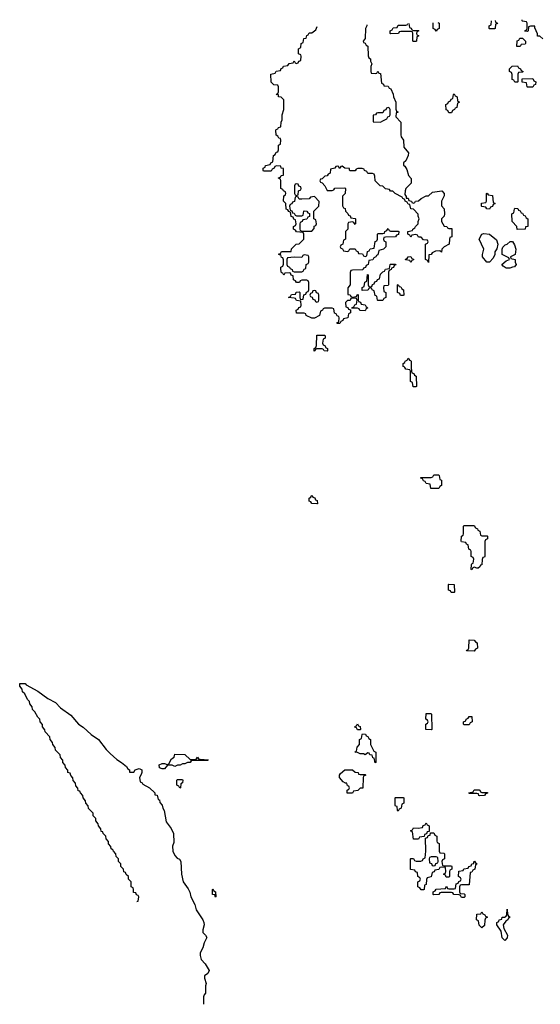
# Model space of a CAD drawing. Header units: inches. Extents: x 2808529 to 2951249, y 860290 to 1033701.
# Tile 111 of 153: x 2880908 to 2885010, y 1024985 to 1032738. Entities that reach past the tile are written whole.
import ezdxf

# ---------------------------------------------------------------- set-up
doc = ezdxf.new("R2010")
doc.units = ezdxf.units.IN
doc.header["$MEASUREMENT"] = 0
doc.layers.add('C8082', color=7, linetype='Continuous')
doc.layers.add('C8083', color=7, linetype='Continuous')

msp = doc.modelspace()

# ---------------------------------------------------------------- linework, layer by layer
at = {"layer": 'C8082', "color": 6}
for points in [[(2883993.5, 1030000), (2883994, 1029970), (2883998, 1029958), (2884012.7, 1029952.7), (2884018, 1029938), (2884031.6, 1029931.6), (2884034, 1029850), (2884030, 1029846), (2884007.3, 1029847.3), (2884002, 1029882), (2883986, 1029890), (2883986, 1029970), (2883982, 1029982), (2883950, 1029986), (2883943, 1030000)], [(2881830, 1025794), (2881842, 1025798), (2881846, 1025830), (2881842, 1025842), (2881827.3, 1025847.3), (2881822, 1025862), (2881806, 1025866), (2881806, 1025890), (2881802, 1025902), (2881786, 1025910), (2881786, 1025950), (2881766, 1025970), (2881766, 1025990), (2881747.3, 1026007.3), (2881742, 1026022), (2881727.3, 1026027.3), (2881726, 1026050), (2881706, 1026070), (2881706, 1026090), (2881686, 1026110), (2881686, 1026130), (2881668.4, 1026148.4), (2881666, 1026170), (2881646, 1026190), (2881642, 1026202), (2881628.4, 1026208.4), (2881627.3, 1026227.3), (2881608.4, 1026248.4), (2881607.3, 1026267.3), (2881588.7, 1026288.7), (2881586, 1026310), (2881566, 1026330), (2881562, 1026342), (2881550, 1026346), (2881547.3, 1026367.3), (2881528, 1026390), (2881527.3, 1026407.3), (2881508, 1026430), (2881507.3, 1026447.3), (2881488, 1026470), (2881486, 1026490), (2881450, 1026526), (2881447.3, 1026547.3), (2881428, 1026570), (2881427.3, 1026587.3), (2881408, 1026610), (2881406, 1026630), (2881386, 1026650), (2881382, 1026662), (2881370, 1026666), (2881367.3, 1026687.3), (2881350, 1026706), (2881347.3, 1026727.3), (2881330, 1026746), (2881327.3, 1026767.3), (2881310, 1026786), (2881306, 1026806), (2881288, 1026810), (2881287.3, 1026827.3), (2881268.7, 1026848.7), (2881267.3, 1026867.3), (2881248.7, 1026888.7), (2881247.3, 1026907.3), (2881228.7, 1026928.7), (2881226, 1026950), (2881190, 1026986), (2881187.3, 1027007.3), (2881168, 1027030), (2881167.3, 1027047.3), (2881148, 1027070), (2881146, 1027090), (2881108, 1027130), (2881107.3, 1027147.3), (2881088.7, 1027168.7), (2881087.3, 1027187.3), (2881068.7, 1027208.7), (2881066, 1027230), (2881050, 1027246), (2881028.4, 1027288.4), (2881010, 1027306), (2881007.3, 1027327.3), (2880988, 1027350), (2880986, 1027370), (2880970, 1027386), (2880948.4, 1027428.4), (2880930, 1027446), (2880927.3, 1027467.3), (2880908, 1027490), (2880908, 1027512), (2880950, 1027510.7), (2880959.8, 1027499.8), (2881050, 1027450.5), (2881130, 1027392.7), (2881190, 1027360.5), (2881230, 1027320.5), (2881310, 1027260.7), (2881370.4, 1027190.4), (2881407.9, 1027167.9), (2881470.5, 1027110.5), (2881530, 1027070.8), (2881590.5, 1026990.5), (2881619.9, 1026959.9), (2881673, 1026913), (2881711.3, 1026890), (2881750, 1026858), (2881759.6, 1026839.6), (2881772, 1026830), (2881774, 1026814), (2881807.3, 1026812.7), (2881818, 1026830), (2881850, 1026841), (2881870, 1026832), (2881871.1, 1026811.1), (2881866.4, 1026793.6), (2881852, 1026770), (2881858, 1026738), (2881874, 1026730), (2881878, 1026718), (2881932, 1026690), (2881972, 1026650), (2881974, 1026634), (2881990.9, 1026630.9), (2881998, 1026598), (2882010, 1026594), (2882012.7, 1026572.7), (2882030, 1026554), (2882036, 1026530), (2882047.3, 1026510), (2882063, 1026423), (2882101, 1026370), (2882121, 1026330), (2882122, 1026258), (2882110.8, 1026229.2), (2882114, 1026190), (2882130, 1026156), (2882150, 1026136), (2882166.8, 1026126.8), (2882178, 1026110), (2882182, 1026010), (2882195.5, 1025950), (2882234.9, 1025894.9), (2882248, 1025868), (2882256.3, 1025830), (2882287.7, 1025770), (2882298, 1025730), (2882350.8, 1025650), (2882358.8, 1025630), (2882362.8, 1025610), (2882351.6, 1025571.6), (2882351.3, 1025550), (2882372, 1025530), (2882382, 1025510), (2882361, 1025470), (2882350.7, 1025430), (2882330.6, 1025390), (2882330.5, 1025370), (2882338.8, 1025338.8), (2882370, 1025304.7), (2882401, 1025250), (2882390, 1025228.7), (2882364.7, 1025210), (2882364.7, 1025190), (2882378, 1025150), (2882371.3, 1025130), (2882371.3, 1025071.3), (2882360.7, 1025059.3), (2882356.8, 1025043.2), (2882355.1, 1024984.9)]]:
    msp.add_lwpolyline(points, dxfattribs=at)
for points in [[(2884210, 1029046), (2884147.3, 1029047.3), (2884142, 1029082), (2884110, 1029086), (2884102, 1029102), (2884090, 1029106), (2884082, 1029122), (2884067.3, 1029127.3), (2884067.3, 1029132.7), (2884150, 1029134), (2884162, 1029138), (2884170, 1029154), (2884210, 1029154), (2884214, 1029150), (2884218, 1029118), (2884232, 1029112), (2884232, 1029070), (2884218, 1029062)], [(2883250, 1028926), (2883210, 1028928), (2883202, 1028942), (2883190, 1028946), (2883188.4, 1028971.6), (2883202, 1028978), (2883207.3, 1028992.7), (2883212.7, 1028992.7), (2883218, 1028978), (2883232.7, 1028972.7), (2883238, 1028958), (2883251.6, 1028951.6), (2883254, 1028926)], [(2884550, 1028674), (2884590, 1028674), (2884594, 1028670), (2884594, 1028650), (2884578, 1028642), (2884574, 1028630), (2884572.7, 1028512.7), (2884570, 1028506), (2884558, 1028502), (2884552, 1028488), (2884550, 1028446), (2884538, 1028442), (2884534, 1028430), (2884519.6, 1028420.4), (2884510, 1028418), (2884490, 1028426), (2884478, 1028422), (2884470, 1028406), (2884466, 1028410), (2884467.3, 1028447.3), (2884470, 1028454), (2884482, 1028458), (2884486, 1028490), (2884482, 1028502), (2884466, 1028510), (2884466, 1028550), (2884462, 1028562), (2884446, 1028570), (2884442, 1028602), (2884427.3, 1028607.3), (2884422, 1028622), (2884390, 1028626), (2884387.3, 1028632.7), (2884388.4, 1028671.6), (2884402, 1028678), (2884406, 1028690), (2884406, 1028750), (2884410, 1028754), (2884490, 1028754), (2884498, 1028738), (2884514, 1028730), (2884518, 1028718), (2884534, 1028710), (2884538, 1028678)], [(2884330, 1028228), (2884308.4, 1028228.4), (2884302, 1028242), (2884287.3, 1028247.3), (2884286, 1028290), (2884290, 1028294), (2884331.6, 1028291.6), (2884334, 1028230)], [(2884490, 1027766), (2884428.4, 1027768.4), (2884430, 1027774), (2884442, 1027778), (2884446, 1027790), (2884450, 1027854), (2884490, 1027852), (2884498, 1027838), (2884512, 1027830), (2884514, 1027790), (2884498, 1027782)], [(2884150, 1027146), (2884108, 1027150), (2884108.4, 1027191.6), (2884122, 1027198), (2884126, 1027210), (2884122, 1027222), (2884108, 1027230), (2884110, 1027274), (2884150, 1027274), (2884152, 1027270), (2884154, 1027150)], [(2884410, 1027186), (2884406, 1027190), (2884406, 1027210), (2884422, 1027218), (2884426, 1027230), (2884442, 1027238), (2884448.4, 1027251.6), (2884471.6, 1027251.6), (2884474, 1027210), (2884458, 1027202), (2884450, 1027186)], [(2883570, 1027146), (2883562, 1027162), (2883548.4, 1027168.4), (2883550, 1027174), (2883562, 1027178), (2883570, 1027194), (2883578, 1027178), (2883591.6, 1027171.6), (2883594, 1027150), (2883590, 1027146)], [(2883710, 1026886), (2883702, 1026922), (2883690, 1026926), (2883686, 1026946), (2883666, 1026950), (2883662, 1026962), (2883650, 1026966), (2883630, 1026949), (2883616.4, 1026956.4), (2883590, 1026958), (2883570, 1026968), (2883548, 1026970), (2883562, 1026978), (2883566, 1027010), (2883586, 1027030), (2883586, 1027070), (2883602, 1027078), (2883606, 1027110), (2883610, 1027114), (2883632.7, 1027112.7), (2883638, 1027098), (2883650, 1027094), (2883658, 1027078), (2883672, 1027070), (2883672, 1027030), (2883698, 1026978), (2883714, 1026970), (2883714, 1026890)], [(2882250, 1026912), (2882287.3, 1026912.7), (2882302, 1026918), (2882310, 1026931.3), (2882318, 1026918), (2882330, 1026914), (2882394, 1026910), (2882390, 1026906), (2882270, 1026906), (2882258, 1026902), (2882251.6, 1026888.4), (2882230, 1026888), (2882210, 1026878), (2882190, 1026878), (2882171.6, 1026868.4), (2882152.7, 1026867.3), (2882130, 1026858), (2882110, 1026868), (2882072.7, 1026867.3), (2882050, 1026838), (2882030, 1026838), (2882010, 1026848), (2882006, 1026870), (2882030, 1026882), (2882050, 1026882), (2882070, 1026874), (2882082, 1026878), (2882103.1, 1026916.9), (2882126, 1026930), (2882130, 1026954), (2882210, 1026951.3)], [(2883590, 1026794), (2883630, 1026794), (2883634, 1026790), (2883618, 1026782), (2883614, 1026770), (2883612.7, 1026687.3), (2883590, 1026686), (2883571.6, 1026668.4), (2883538, 1026662), (2883530, 1026648), (2883488.7, 1026648.7), (2883488, 1026670), (2883502, 1026678), (2883506, 1026690), (2883502, 1026702), (2883490, 1026706), (2883486, 1026726), (2883474, 1026726), (2883456.4, 1026736.4), (2883428, 1026770), (2883428, 1026790), (2883436.4, 1026803.6), (2883470, 1026831.3), (2883530, 1026831), (2883550, 1026812), (2883574, 1026810), (2883578, 1026798)], [(2882170, 1026686), (2882162, 1026702), (2882146, 1026710), (2882146, 1026750), (2882150, 1026754), (2882190, 1026754), (2882194, 1026750), (2882191.6, 1026728.4), (2882178, 1026722), (2882174, 1026690)], [(2884532.7, 1026627.3), (2884526, 1026630), (2884522, 1026642), (2884510, 1026646), (2884450, 1026646), (2884446, 1026650), (2884482, 1026658), (2884490, 1026674), (2884527.3, 1026672.7), (2884534, 1026670), (2884538, 1026658), (2884550, 1026654), (2884592.7, 1026652.7), (2884592.7, 1026647.3), (2884578, 1026642), (2884570, 1026628.7)], [(2883890, 1026506), (2883886, 1026510), (2883882, 1026542), (2883870, 1026546), (2883867.3, 1026552.7), (2883866, 1026610), (2883870, 1026614), (2883930, 1026614), (2883934, 1026610), (2883934, 1026570), (2883918, 1026562), (2883914, 1026530), (2883898, 1026522)], [(2884010, 1026286), (2884002, 1026342), (2883986, 1026350), (2884002, 1026358), (2884010, 1026374), (2884047.3, 1026372.7), (2884082, 1026378), (2884087.3, 1026392.7), (2884102, 1026398), (2884110, 1026414), (2884118, 1026398), (2884134, 1026390), (2884134, 1026346), (2884118, 1026342), (2884114, 1026326), (2884098, 1026322), (2884094, 1026306), (2884058, 1026302), (2884050, 1026286)], [(2884250, 1026074), (2884310, 1026074), (2884314, 1026070), (2884314, 1026050), (2884298, 1026042), (2884294, 1026030), (2884294, 1025990), (2884290, 1025986), (2884267.3, 1025987.3), (2884262, 1026002), (2884246, 1026010), (2884262, 1026018), (2884266, 1026030), (2884262, 1026062), (2884230, 1026066), (2884218, 1026062), (2884210, 1026046), (2884178, 1026042), (2884172.7, 1026027.3), (2884158, 1026022), (2884151.1, 1025988.9), (2884118, 1025982), (2884112.7, 1025967.3), (2884111.6, 1025928.4), (2884098, 1025922), (2884094, 1025890), (2884090, 1025886), (2884070, 1025886), (2884062, 1025902), (2884046, 1025910), (2884046, 1025950), (2884062, 1025958), (2884066, 1025970), (2884062, 1025982), (2884046, 1025990), (2884042, 1026022), (2884027.3, 1026027.3), (2884022, 1026042), (2883986, 1026046), (2883986, 1026130), (2883990, 1026134), (2884010, 1026134), (2884018, 1026118), (2884032.7, 1026112.7), (2884067.3, 1026112.7), (2884082, 1026118), (2884086, 1026130), (2884102, 1026138), (2884108, 1026190), (2884106, 1026294), (2884122, 1026298), (2884126, 1026314), (2884142, 1026318), (2884146, 1026334), (2884170, 1026334), (2884178, 1026318), (2884194, 1026310), (2884194, 1026270), (2884198, 1026258), (2884214, 1026250), (2884214, 1026190), (2884218, 1026178), (2884250, 1026174), (2884254, 1026170), (2884254, 1026130), (2884238, 1026122), (2884234, 1026110), (2884238, 1026078)], [(2884190, 1026146), (2884150, 1026146), (2884138, 1026142), (2884134, 1026130), (2884138, 1026098), (2884152.7, 1026092.7), (2884158, 1026078), (2884170, 1026074), (2884182, 1026078), (2884187.3, 1026092.7), (2884202, 1026098), (2884206, 1026110), (2884202, 1026142)], [(2884390, 1025826), (2884382, 1025842), (2884370, 1025846), (2884328.4, 1025848.4), (2884322, 1025862), (2884310, 1025866), (2884230, 1025866), (2884218, 1025862), (2884211.6, 1025848.4), (2884170, 1025846), (2884166, 1025850), (2884166, 1025870), (2884182, 1025878), (2884188.4, 1025891.6), (2884262, 1025898), (2884270, 1025914), (2884278, 1025898), (2884290, 1025894), (2884330, 1025894), (2884342, 1025898), (2884347.3, 1025932.7), (2884362, 1025938), (2884367.3, 1025952.7), (2884382, 1025958), (2884386, 1025970), (2884382, 1025982), (2884366, 1025990), (2884367.3, 1026032.7), (2884402, 1026038), (2884408.7, 1026051.3), (2884442, 1026058), (2884446, 1026070), (2884466, 1026074), (2884470, 1026092), (2884486, 1026094), (2884486, 1026106), (2884491.1, 1026111.1), (2884498, 1026098), (2884511.3, 1026090), (2884498, 1026082), (2884494, 1026050), (2884478, 1026042), (2884470, 1026026), (2884458, 1026022), (2884450, 1025926), (2884390, 1025926), (2884378, 1025922), (2884374, 1025910), (2884374, 1025870), (2884378, 1025858), (2884410, 1025854), (2884414, 1025850), (2884414, 1025830), (2884410, 1025826)], [(2882450, 1025828), (2882446, 1025846), (2882428, 1025850), (2882426, 1025890), (2882430, 1025894), (2882438, 1025878), (2882451.6, 1025871.6), (2882454, 1025830)], [(2884550, 1025586), (2884528.7, 1025608.7), (2884522, 1025642), (2884506, 1025650), (2884510, 1025694), (2884542, 1025698), (2884550, 1025712), (2884558, 1025698), (2884574, 1025690), (2884578, 1025678), (2884594, 1025670), (2884578, 1025662), (2884572.7, 1025647.3), (2884570, 1025606)], [(2884730, 1025488), (2884710, 1025508), (2884702, 1025562), (2884668.7, 1025610), (2884668, 1025630), (2884682, 1025638), (2884686, 1025650), (2884706, 1025654), (2884710, 1025671.3), (2884728, 1025672), (2884742, 1025678), (2884747.3, 1025692.7), (2884750, 1025734), (2884752.7, 1025692.7), (2884758, 1025678), (2884772, 1025670), (2884758, 1025662), (2884754, 1025650), (2884739.6, 1025640.4), (2884718, 1025610), (2884722, 1025582), (2884750.7, 1025530), (2884750, 1025508)]]:
    msp.add_lwpolyline(points, close=True, dxfattribs=at)
at = {"layer": 'C8083', "color": 6}
for points in [[(2883710, 1032314), (2883722, 1032318), (2883730, 1032332), (2883738, 1032318), (2883750, 1032314), (2883758, 1032238), (2883774, 1032230), (2883778, 1032218), (2883810, 1032214), (2883818, 1032198), (2883832.7, 1032192.7), (2883851.1, 1032151.1), (2883852, 1032130), (2883871.3, 1032090), (2883872.7, 1032032.7), (2883878, 1032018), (2883891, 1032010), (2883874, 1032006), (2883872.7, 1031972.7), (2883910.8, 1031930), (2883910.7, 1031830.7), (2883914.8, 1031814.8), (2883930.8, 1031790), (2883934.4, 1031734.4), (2883970.7, 1031690), (2883970, 1031668), (2883950, 1031628), (2883932, 1031610), (2883932.7, 1031592.7), (2883943.6, 1031583.6), (2883958, 1031558), (2883970.8, 1031510.8), (2883991.6, 1031488.4), (2883992, 1031450), (2883951, 1031409), (2883944.7, 1031390), (2883942, 1031362), (2883954, 1031346), (2883954, 1031334), (2883970, 1031332), (2883974, 1031314), (2883994, 1031310), (2883998, 1031298), (2884010, 1031294), (2884022, 1031298), (2884026, 1031310), (2884050, 1031312), (2884070, 1031331.3), (2884110, 1031351), (2884128.4, 1031351.6), (2884160.4, 1031379.6), (2884234, 1031390), (2884252, 1031370), (2884251.3, 1031350), (2884232, 1031310), (2884232, 1031290), (2884232.7, 1031272.7), (2884251.3, 1031250), (2884254, 1031210), (2884252, 1031190), (2884232, 1031170), (2884231.3, 1031150), (2884252, 1031112), (2884274, 1031110), (2884278, 1031098), (2884290, 1031094), (2884312.7, 1031092.7), (2884314, 1031050), (2884311.6, 1031028.4), (2884298, 1031022), (2884294, 1031010), (2884292, 1030970), (2884251.6, 1030948.4), (2884234, 1030930), (2884231.3, 1030908.7), (2884218, 1030918), (2884185.4, 1030914.6), (2884156.9, 1030903.1), (2884150, 1030888.7), (2884132.7, 1030887.3), (2884130, 1030826), (2884122, 1030842), (2884106, 1030850), (2884106, 1030970), (2884122, 1030978), (2884126, 1030990), (2884122, 1031002), (2884090, 1031006), (2884070, 1031026), (2884050, 1031026), (2884042, 1031042), (2884030, 1031046), (2883998, 1031042), (2883990, 1031026), (2883982, 1031042), (2883966, 1031050), (2883966, 1031070), (2884002, 1031078), (2884006, 1031090), (2884022, 1031098), (2884026, 1031110), (2884048, 1031132), (2884048, 1031148), (2884055.3, 1031170), (2884048, 1031192), (2884048, 1031208), (2884010, 1031246), (2883988.9, 1031248.9), (2883982, 1031282), (2883970, 1031286), (2883962, 1031302), (2883946, 1031310), (2883942, 1031322), (2883926, 1031330), (2883922, 1031342), (2883866, 1031370), (2883847.3, 1031387.3), (2883828.4, 1031388.4), (2883822, 1031402), (2883790, 1031406), (2883768, 1031428), (2883748, 1031430), (2883708, 1031470), (2883707.3, 1031507.3), (2883702, 1031522), (2883687.3, 1031527.3), (2883650, 1031526), (2883642, 1031542), (2883626, 1031550), (2883622, 1031562), (2883607.3, 1031567.3), (2883572.7, 1031567.3), (2883558, 1031562), (2883551.6, 1031548.4), (2883512.7, 1031547.3), (2883506, 1031554), (2883506, 1031566), (2883470, 1031568), (2883450, 1031586), (2883438, 1031582), (2883431.1, 1031568.9), (2883426, 1031570), (2883422, 1031582), (2883410, 1031586), (2883398, 1031582), (2883390, 1031568), (2883358, 1031562), (2883354, 1031530), (2883338, 1031522), (2883331.6, 1031508.4), (2883312.7, 1031507.3), (2883290, 1031486), (2883278, 1031482), (2883274, 1031470), (2883278, 1031458), (2883290, 1031454), (2883312, 1031430), (2883330, 1031394), (2883370, 1031394), (2883382, 1031398), (2883390, 1031412), (2883470, 1031414), (2883474, 1031410), (2883472, 1031370), (2883452.7, 1031347.3), (2883452.7, 1031272.7), (2883458, 1031258), (2883472.7, 1031252.7), (2883474, 1031230), (2883492.7, 1031212.7), (2883498, 1031198), (2883512.7, 1031192.7), (2883518, 1031178), (2883550, 1031174), (2883554, 1031170), (2883554, 1031130), (2883550, 1031126), (2883542, 1031142), (2883530, 1031146), (2883498, 1031142), (2883494, 1031130), (2883494, 1031090), (2883474, 1031070), (2883474, 1031010), (2883458, 1031002), (2883454, 1030970), (2883438, 1030962), (2883434, 1030950), (2883438, 1030938), (2883452.7, 1030932.7), (2883458, 1030918), (2883490, 1030914), (2883502, 1030918), (2883510, 1030934), (2883550, 1030934), (2883558, 1030918), (2883572.7, 1030912.7), (2883578, 1030898), (2883610, 1030894), (2883618, 1030878), (2883630, 1030874), (2883642, 1030878), (2883647.3, 1030912.7), (2883662, 1030918), (2883670, 1030934), (2883702, 1030938), (2883708.4, 1030991.6), (2883722, 1030998), (2883726, 1031010), (2883726, 1031050), (2883730, 1031054), (2883770, 1031054), (2883782, 1031058), (2883786, 1031070), (2883802, 1031078), (2883810, 1031094), (2883818, 1031078), (2883830, 1031074), (2883890, 1031074), (2883894, 1031070), (2883892.7, 1031047.3), (2883878, 1031042), (2883870, 1031028), (2883790, 1031026), (2883778, 1031022), (2883774, 1031010), (2883778, 1030998), (2883794, 1030990), (2883791.6, 1030948.4), (2883774, 1030930), (2883738, 1030922), (2883730, 1030886), (2883718, 1030882), (2883714, 1030870), (2883698, 1030862), (2883690, 1030846), (2883658, 1030842), (2883654, 1030810), (2883638, 1030802), (2883632.7, 1030787.3), (2883618, 1030782), (2883612.7, 1030767.3), (2883530, 1030766), (2883518, 1030762), (2883512.7, 1030747.3), (2883512, 1030650), (2883492.7, 1030627.3), (2883494, 1030574), (2883511.6, 1030571.6), (2883518, 1030558), (2883530, 1030554), (2883562, 1030558), (2883567.3, 1030572.7), (2883574, 1030574), (2883574, 1030530), (2883578, 1030518), (2883592.7, 1030512.7), (2883598, 1030498), (2883630, 1030494), (2883638, 1030478), (2883652, 1030470), (2883638, 1030462), (2883630, 1030446), (2883588.4, 1030448.4), (2883582, 1030462), (2883570, 1030466), (2883526, 1030466), (2883527.3, 1030472.7), (2883542, 1030478), (2883547.3, 1030492.7), (2883562, 1030498), (2883566, 1030530), (2883562, 1030542), (2883550, 1030546), (2883518, 1030542), (2883512.7, 1030527.3), (2883490, 1030526), (2883474, 1030510), (2883478, 1030478), (2883492.7, 1030472.7), (2883498, 1030458), (2883514, 1030454), (2883514, 1030430), (2883498, 1030422), (2883494, 1030390), (2883458, 1030382), (2883454, 1030370), (2883438, 1030362), (2883430, 1030346), (2883410, 1030346), (2883408, 1030350), (2883422, 1030358), (2883426, 1030390), (2883422, 1030402), (2883410, 1030406), (2883402, 1030422), (2883388.4, 1030428.4), (2883382, 1030462), (2883370, 1030466), (2883310, 1030466), (2883298, 1030462), (2883294, 1030450), (2883278, 1030442), (2883271.1, 1030408.9), (2883230, 1030388), (2883210, 1030388.7), (2883166, 1030410), (2883162, 1030422), (2883150, 1030426), (2883090, 1030426), (2883086, 1030450), (2883102, 1030458), (2883107.3, 1030472.7), (2883122, 1030478), (2883126, 1030490), (2883122, 1030522), (2883090, 1030526), (2883082, 1030542), (2883070, 1030546), (2883026, 1030550), (2883042, 1030558), (2883050, 1030574), (2883082, 1030578), (2883087.3, 1030592.7), (2883110, 1030594), (2883114, 1030590), (2883114, 1030550), (2883118, 1030538), (2883130, 1030534), (2883142, 1030538), (2883147.3, 1030572.7), (2883162, 1030578), (2883167.3, 1030592.7), (2883182, 1030598), (2883186, 1030610), (2883186, 1030670), (2883182, 1030682), (2883170, 1030686), (2883130, 1030686), (2883118, 1030682), (2883111.6, 1030668.4), (2883088, 1030668), (2883082, 1030682), (2883066, 1030690), (2883062, 1030722), (2883047.3, 1030727.3), (2883042, 1030742), (2883030, 1030746), (2882998, 1030742), (2882990, 1030726), (2882982, 1030742), (2882970, 1030746), (2882966, 1030770), (2882966, 1030790), (2882982, 1030798), (2882987.3, 1030812.7), (2882987.3, 1030847.3), (2882982, 1030862), (2882970, 1030866), (2882966, 1030886), (2882954, 1030886), (2882948, 1030892), (2882962, 1030898), (2882970, 1030914), (2883046, 1030914), (2883050, 1030934), (2883086, 1030970), (2883110, 1030974), (2883146, 1031010), (2883146, 1031050), (2883142, 1031062), (2883090, 1031068), (2883082, 1031082), (2883066, 1031090), (2883066, 1031110), (2883082, 1031118), (2883086, 1031130), (2883082, 1031162), (2883067.3, 1031167.3), (2883062, 1031182), (2883047.3, 1031187.3), (2883042, 1031222), (2883027.3, 1031227.3), (2883022, 1031242), (2883007.3, 1031247.3), (2883006, 1031290), (2882986, 1031310), (2882988.4, 1031351.6), (2883002, 1031358), (2883006, 1031370), (2883002, 1031382), (2882986, 1031390), (2882982, 1031402), (2882966, 1031410), (2882966, 1031470), (2882962, 1031482), (2882946, 1031490), (2882946, 1031494), (2882962, 1031498), (2882968.4, 1031511.6), (2882986, 1031514), (2882986, 1031566), (2882968.9, 1031568.9), (2882966, 1031586), (2882932.7, 1031587.3), (2882918, 1031582), (2882914, 1031570), (2882898, 1031562), (2882890, 1031546), (2882830, 1031546), (2882826, 1031550), (2882826, 1031570), (2882842, 1031578), (2882846, 1031590), (2882882, 1031598), (2882886, 1031610), (2882902, 1031618), (2882908, 1031670), (2882922, 1031678), (2882930, 1031694), (2882942, 1031698), (2882947.3, 1031712.7), (2882948, 1031750), (2882962, 1031758), (2882966, 1031790), (2882962, 1031802), (2882950, 1031806), (2882942, 1031822), (2882928.4, 1031828.4), (2882927.3, 1031867.3), (2882930, 1031874), (2882942, 1031878), (2882946, 1031890), (2882966, 1031894), (2882968.7, 1031930), (2882975.3, 1031950), (2882975.3, 1031990), (2882988.9, 1032031.1), (2882988, 1032108), (2882968, 1032128), (2882948, 1032130), (2882946, 1032146), (2882928, 1032150), (2882942, 1032158), (2882946, 1032170), (2882946, 1032210), (2882942, 1032222), (2882910, 1032226), (2882890, 1032246), (2882888, 1032310), (2882922, 1032318), (2882930, 1032334), (2882962, 1032338), (2882967.3, 1032352.7), (2882982, 1032358), (2882987.3, 1032372.7), (2883022, 1032378), (2883030, 1032394), (2883062, 1032398), (2883070, 1032414), (2883078, 1032398), (2883090, 1032394), (2883102, 1032398), (2883107.3, 1032412.7), (2883122, 1032418), (2883126, 1032450), (2883122, 1032462), (2883106, 1032470), (2883106, 1032510), (2883122, 1032518), (2883126, 1032550), (2883142, 1032558), (2883148, 1032590), (2883166, 1032594), (2883170, 1032614), (2883182, 1032618), (2883190, 1032634), (2883210, 1032634), (2883240.4, 1032659.6), (2883252.7, 1032683.8)], [(2883642.9, 1032697), (2883642, 1032690), (2883631.6, 1032668.4), (2883631.1, 1032588.9), (2883614, 1032570), (2883618, 1032558), (2883630, 1032554), (2883638, 1032538), (2883652, 1032530), (2883652.7, 1032452.7), (2883658, 1032438), (2883672, 1032430), (2883672.7, 1032412.7), (2883682, 1032390), (2883674, 1032370), (2883674, 1032330), (2883678, 1032318), (2883710, 1032314)], [(2884010, 1032654), (2884050, 1032654), (2884054, 1032650), (2884038, 1032642), (2884034, 1032630), (2884038, 1032618), (2884054, 1032610), (2884038, 1032602), (2884034, 1032570), (2884030, 1032566), (2884010, 1032566), (2884006, 1032570), (2884006, 1032630), (2884002, 1032642), (2883990, 1032646), (2883910, 1032646), (2883898, 1032642), (2883891.6, 1032628.4), (2883830, 1032626), (2883826, 1032630), (2883826, 1032650), (2883842, 1032658), (2883850, 1032674), (2883882, 1032678), (2883890, 1032694), (2883950, 1032694), (2883962, 1032698), (2883967, 1032707.9)], [(2883974.2, 1032708.1), (2883978, 1032678), (2883992.7, 1032672.7), (2883998, 1032658), (2884010, 1032654)], [(2884190, 1032648), (2884182, 1032662), (2884166, 1032670), (2884166, 1032710), (2884164.5, 1032714.6)], [(2884202.3, 1032715.8), (2884214, 1032710), (2884214, 1032670), (2884198, 1032662), (2884190, 1032648)], [(2884610, 1032666), (2884606, 1032670), (2884606, 1032690), (2884622, 1032698), (2884626, 1032730), (2884626.1, 1032730.2)], [(2884653.2, 1032731.1), (2884658, 1032718), (2884671.6, 1032711.6), (2884670, 1032706), (2884658, 1032702), (2884654, 1032670), (2884650, 1032666), (2884610, 1032666)], [(2885030, 1032588), (2885007.3, 1032607.3), (2884988.4, 1032608.4), (2884987.3, 1032627.3), (2884966, 1032674), (2884966, 1032686), (2884932.7, 1032687.3), (2884918, 1032682), (2884914, 1032650), (2884910, 1032646), (2884888.4, 1032648.4), (2884890, 1032654), (2884902, 1032658), (2884906, 1032670), (2884906, 1032710), (2884902, 1032722), (2884870, 1032726), (2884866, 1032730), (2884866, 1032738.2)], [(2883943, 1030000), (2883942, 1030002), (2883928.4, 1030008.4), (2883928.4, 1030031.6), (2883942, 1030038), (2883946, 1030050), (2883962, 1030058), (2883970, 1030072), (2883978, 1030058), (2883990, 1030054), (2883992.7, 1030047.3), (2883993.5, 1030000)]]:
    msp.add_lwpolyline(points, dxfattribs=at)
for points in [[(2884826, 1032526), (2884828.4, 1032571.6), (2884842, 1032578), (2884848.4, 1032591.6), (2884870, 1032594), (2884894, 1032570), (2884894, 1032550), (2884890, 1032546), (2884858, 1032542), (2884850, 1032528)], [(2884810, 1032246), (2884802, 1032262), (2884787.3, 1032267.3), (2884787.3, 1032307.3), (2884782, 1032322), (2884766, 1032330), (2884768.4, 1032351.6), (2884788.4, 1032371.6), (2884830, 1032374), (2884838, 1032358), (2884854, 1032350), (2884858, 1032338), (2884874, 1032330), (2884870, 1032326), (2884838, 1032322), (2884834, 1032310), (2884834, 1032250), (2884830, 1032246)], [(2884910, 1032206), (2884906, 1032210), (2884902, 1032242), (2884867.3, 1032247.3), (2884867.3, 1032272.7), (2884950, 1032274), (2884958, 1032258), (2884974, 1032250), (2884972.7, 1032227.3), (2884958, 1032222), (2884950, 1032206)], [(2884290, 1032006), (2884282, 1032022), (2884267.3, 1032027.3), (2884266, 1032070), (2884282, 1032078), (2884287.3, 1032092.7), (2884302, 1032098), (2884307.3, 1032112.7), (2884322, 1032118), (2884326, 1032150), (2884330, 1032154), (2884338, 1032138), (2884354, 1032130), (2884358, 1032098), (2884374, 1032090), (2884358, 1032082), (2884352.7, 1032047.3), (2884338, 1032042), (2884334, 1032030), (2884318, 1032022), (2884310, 1032006)], [(2883810, 1032046), (2883798, 1032042), (2883792.7, 1032027.3), (2883778, 1032022), (2883770, 1032006), (2883730, 1032006), (2883718, 1032002), (2883711.6, 1031988.4), (2883694, 1031986), (2883694, 1031934), (2883750, 1031932), (2883770, 1031942), (2883802, 1031958), (2883807.3, 1031972.7), (2883822, 1031978), (2883826, 1031990), (2883826, 1032030), (2883822, 1032042)], [(2883090, 1031446), (2883078, 1031442), (2883074, 1031430), (2883074, 1031370), (2883078, 1031358), (2883090, 1031354), (2883102, 1031358), (2883106, 1031390), (2883122, 1031398), (2883126, 1031410), (2883122, 1031422), (2883107.3, 1031427.3), (2883102, 1031442)], [(2884610, 1031246), (2884588.4, 1031248.4), (2884582, 1031262), (2884550, 1031266), (2884546, 1031270), (2884547.3, 1031292.7), (2884582, 1031298), (2884586, 1031310), (2884586, 1031370), (2884590, 1031372), (2884598, 1031358), (2884632.7, 1031352.7), (2884638, 1031298), (2884654, 1031290), (2884638, 1031282), (2884632.7, 1031267.3), (2884618, 1031262)], [(2883230, 1031346), (2883198, 1031342), (2883190, 1031328), (2883130, 1031326), (2883110, 1031326), (2883102, 1031342), (2883090, 1031346), (2883078, 1031342), (2883072.7, 1031307.3), (2883058, 1031302), (2883052.7, 1031287.3), (2883038, 1031282), (2883034, 1031270), (2883038, 1031238), (2883052.7, 1031232.7), (2883058, 1031218), (2883070, 1031214), (2883078, 1031198), (2883090, 1031194), (2883130, 1031194), (2883142, 1031198), (2883146, 1031230), (2883150, 1031232), (2883171.6, 1031231.6), (2883178, 1031218), (2883192.7, 1031212.7), (2883192.7, 1031187.3), (2883178, 1031182), (2883171.6, 1031168.4), (2883138, 1031162), (2883134, 1031150), (2883118, 1031142), (2883114, 1031130), (2883114, 1031090), (2883118, 1031078), (2883132.7, 1031072.7), (2883210, 1031074), (2883227.3, 1031092.7), (2883228.4, 1031111.6), (2883242, 1031118), (2883246, 1031130), (2883242, 1031162), (2883226, 1031170), (2883226, 1031230), (2883266, 1031270), (2883267.3, 1031307.3)], [(2884827.3, 1031087.3), (2884826, 1031110), (2884788.4, 1031148.4), (2884786, 1031210), (2884802, 1031218), (2884806, 1031250), (2884810, 1031254), (2884832.7, 1031252.7), (2884838, 1031238), (2884850, 1031234), (2884858, 1031218), (2884870, 1031214), (2884878, 1031198), (2884890, 1031194), (2884898, 1031178), (2884912, 1031170), (2884911.3, 1031110), (2884892.7, 1031107.3), (2884890, 1031088)], [(2884610, 1030829), (2884588, 1030830), (2884555.3, 1030870), (2884555.3, 1030890), (2884566, 1030930), (2884528, 1031010), (2884548, 1031050), (2884564.7, 1031055.3), (2884610.6, 1031050.6), (2884664.5, 1031004.5), (2884676, 1030970), (2884666.8, 1030933.2), (2884651.3, 1030910), (2884650.8, 1030889.2), (2884639.1, 1030860.9)], [(2884741.2, 1030781.2), (2884716.4, 1030796.4), (2884708, 1030810), (2884740.2, 1030839.8), (2884766, 1030850), (2884762, 1030862), (2884709.1, 1030889.1), (2884708.7, 1030931.3), (2884714, 1030946), (2884733.6, 1030966.4), (2884750, 1030971.3), (2884771.6, 1030991.6), (2884791.3, 1030991.3), (2884806.4, 1030966.4), (2884816, 1030930), (2884812, 1030890), (2884774, 1030870), (2884778, 1030858), (2884811, 1030851), (2884811.3, 1030830), (2884821, 1030810), (2884807.1, 1030792.9), (2884790, 1030789), (2884770, 1030781.2)], [(2883150, 1030886), (2883138, 1030882), (2883130, 1030866), (2883070, 1030868), (2883018, 1030862), (2883014, 1030850), (2883014, 1030810), (2883018, 1030798), (2883034, 1030790), (2883038, 1030778), (2883054, 1030770), (2883058, 1030758), (2883070, 1030754), (2883130, 1030754), (2883142, 1030758), (2883150, 1030774), (2883162, 1030778), (2883166, 1030810), (2883182, 1030818), (2883186, 1030830), (2883186, 1030870), (2883182, 1030882)], [(2883730, 1030526), (2883726, 1030530), (2883722, 1030562), (2883710, 1030566), (2883702, 1030602), (2883686, 1030610), (2883682, 1030622), (2883670, 1030626), (2883658, 1030622), (2883654, 1030610), (2883647.3, 1030607.3), (2883606, 1030606), (2883606, 1030630), (2883622, 1030638), (2883628.4, 1030671.6), (2883642, 1030678), (2883647.3, 1030732.7), (2883654, 1030730), (2883654, 1030650), (2883658, 1030638), (2883670, 1030634), (2883682, 1030638), (2883687.3, 1030652.7), (2883702, 1030658), (2883707.3, 1030672.7), (2883722, 1030678), (2883727.3, 1030692.7), (2883742, 1030698), (2883750, 1030734), (2883770, 1030754), (2883782, 1030758), (2883790, 1030774), (2883822, 1030778), (2883826, 1030810), (2883830, 1030814), (2883870, 1030814), (2883872.7, 1030807.3), (2883858, 1030802), (2883852.7, 1030787.3), (2883838, 1030782), (2883834, 1030770), (2883818, 1030762), (2883814, 1030750), (2883814, 1030650), (2883810, 1030646), (2883778, 1030642), (2883774, 1030630), (2883778, 1030598), (2883794, 1030590), (2883794, 1030550), (2883778, 1030542), (2883770, 1030528)], [(2883990, 1030826), (2883982, 1030842), (2883948, 1030848), (2883950, 1030854), (2883962, 1030858), (2883970, 1030872), (2883990, 1030874), (2883998, 1030858), (2884011.6, 1030851.6), (2884010, 1030846), (2883998, 1030842)], [(2883230, 1030606), (2883218, 1030602), (2883212.7, 1030587.3), (2883198, 1030582), (2883194, 1030570), (2883198, 1030558), (2883212.7, 1030552.7), (2883218, 1030538), (2883232.7, 1030532.7), (2883238, 1030518), (2883250, 1030514), (2883262, 1030518), (2883266, 1030530), (2883266, 1030570), (2883262, 1030582), (2883247.3, 1030587.3), (2883242, 1030602)], [(2883930, 1030566), (2883907.3, 1030567.3), (2883902, 1030582), (2883886, 1030590), (2883886, 1030650), (2883890, 1030654), (2883898, 1030638), (2883910, 1030634), (2883918, 1030618), (2883932, 1030610), (2883934, 1030570)], [(2883330, 1030128.7), (2883306, 1030130), (2883302, 1030142), (2883290, 1030146), (2883250, 1030146), (2883238, 1030142), (2883234, 1030130), (2883228.4, 1030128.4), (2883228, 1030150), (2883242, 1030158), (2883247.3, 1030172.7), (2883250, 1030254), (2883310, 1030254), (2883314, 1030250), (2883314, 1030230), (2883298, 1030222), (2883294, 1030190), (2883298, 1030178), (2883314, 1030170), (2883318, 1030158), (2883334, 1030150), (2883334, 1030130)]]:
    msp.add_lwpolyline(points, close=True, dxfattribs=at)

doc.saveas('drawing.dxf')
